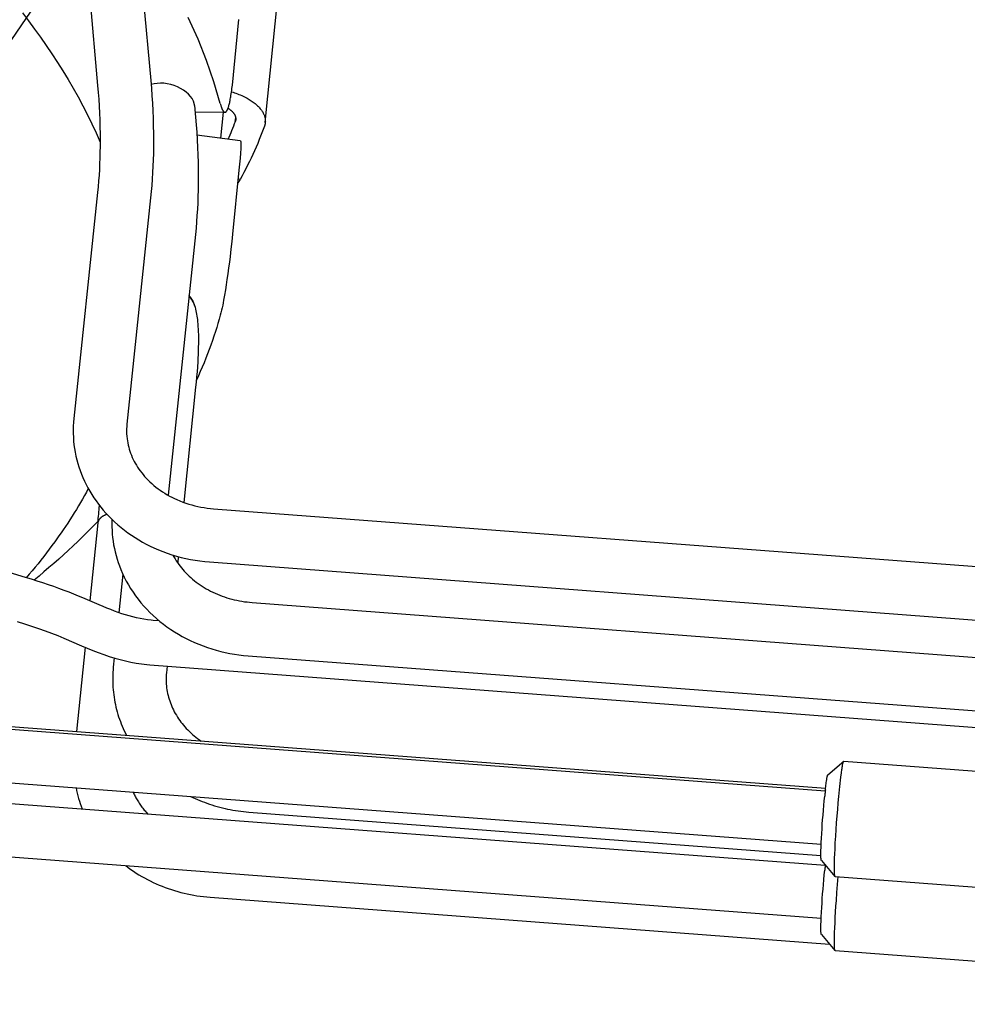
# Model space of a CAD drawing. Extents: x 0 to 1189, y 0 to 841.
# Tile 39 of 84: x 321 to 344, y 115 to 138. Entities that reach past the tile are written whole.
import ezdxf

# ---------------------------------------------------------------- set-up
doc = ezdxf.new("R2010")
doc.units = 0
doc.header["$LTSCALE"] = 65.395
doc.layers.get('0').update_dxf_attribs({"linetype": 'CONTINUOUS'})
doc.layers.add('mg_3b_BL7', color=7, linetype='CONTINUOUS')
doc.styles.get("Standard").update_dxf_attribs({"font": 'txt', "width": 0.8})
doc.dimstyles.get("Standard").update_dxf_attribs({"dimtxt": 3, "dimasz": 3, "dimexe": 2, "dimexo": 0, "dimtad": 1, "dimtxsty": 'STANDARD', "dimblk": '_ARROW_FILLED', "dimblk1": '_ARROW_FILLED', "dimblk2": '_ARROW_FILLED', "dimcen": 0.09, "dimazin": 3, "dimtol": 1, "dimtp": 0.01, "dimtm": 0.01, "dimtfac": 1, "dimtofl": 0, "dimtmove": 0, "dimatfit": 3, "dimtolj": 1})

# ---------------------------------------------------------------- blocks, each defined once
blk = doc.blocks.new('_ARROW_FILLED')
at = {"color": 0, "linetype": 'BYBLOCK'}
blk.add_solid([(0, 0), (-1, 0.1667), (-1, -0.1667)], dxfattribs=at)
blk = doc.blocks.new('MG_3B_BL7', base_point=(346.87, 129.966))
at = {"layer": 'mg_3b_BL7', "color": 2, "linetype": 'CONTINUOUS'}
for p, q in [((326.518, 135.993), (326.955, 140.317)), ((322.208, 139.574), (322.45, 136.894)), ((323.525, 139.402), (323.741, 137.011)), ((324.8, 136.411), (324.826, 136.122)), ((324.814, 136.256), (325.54, 136.243)), ((325.443, 135.611), (325.507, 136.247)), ((325.791, 136.022), (325.8, 136.11)), ((325.911, 135.549), (324.859, 135.689)), ((325.88, 134.835), (325.723, 133.282)), ((325.908, 134.612), (325.858, 134.622)), ((322.448, 134.298), (321.871, 128.809)), ((323.736, 134.163), (323.16, 128.674)), ((324.822, 133.274), (324.158, 126.949)), ((324.788, 131.597), (324.803, 131.549)), ((324.828, 129.571), (324.542, 126.773)), ((325.261, 126.619), (355.347, 124.34)), ((322.455, 126.276), (322.261, 124.38)), ((322.462, 126.321), (322.437, 126.295)), ((324.408, 125.458), (324.392, 125.305)), ((325.163, 125.327), (355.244, 123.048)), ((320.697, 124.951), (320.092, 125.135)), ((323.061, 125.032), (322.966, 124.096)), ((320.842, 124.907), (320.697, 124.951)), ((320.983, 124.862), (320.842, 124.907)), ((321.12, 124.818), (320.983, 124.862)), ((321.254, 124.774), (321.12, 124.818)), ((321.385, 124.729), (321.254, 124.774)), ((321.512, 124.684), (321.385, 124.729)), ((321.636, 124.638), (321.512, 124.684)), ((321.755, 124.592), (321.636, 124.638)), ((321.871, 124.546), (321.755, 124.592)), ((321.983, 124.5), (321.871, 124.546)), ((322.09, 124.454), (321.983, 124.5)), ((322.489, 124.283), (322.09, 124.454)), ((326.201, 124.342), (356.287, 122.063)), ((322.583, 124.243), (322.489, 124.283)), ((322.676, 124.205), (322.583, 124.243)), ((322.767, 124.169), (322.676, 124.205)), ((322.858, 124.135), (322.767, 124.169)), ((322.948, 124.102), (322.858, 124.135)), ((323.038, 124.071), (322.948, 124.102)), ((323.128, 124.042), (323.038, 124.071)), ((320.494, 123.884), (320.673, 123.828)), ((320.673, 123.828), (320.846, 123.771)), ((323.217, 124.016), (323.128, 124.042)), ((323.306, 123.992), (323.217, 124.016)), ((323.395, 123.97), (323.306, 123.992)), ((323.484, 123.951), (323.395, 123.97)), ((323.573, 123.936), (323.484, 123.951)), ((323.661, 123.923), (323.573, 123.936)), ((323.747, 123.913), (323.661, 123.923)), ((323.799, 123.909), (323.747, 123.913)), ((323.945, 123.898), (323.799, 123.909)), ((320.846, 123.771), (321.013, 123.715)), ((321.013, 123.715), (321.175, 123.657)), ((321.175, 123.657), (321.33, 123.599)), ((321.33, 123.599), (321.48, 123.539)), ((321.48, 123.539), (321.628, 123.477)), ((321.628, 123.477), (322.056, 123.293)), ((322.146, 123.256), (321.937, 121.209)), ((322.056, 123.293), (322.194, 123.235)), ((322.194, 123.235), (322.331, 123.18)), ((322.331, 123.18), (322.466, 123.128)), ((322.466, 123.128), (322.599, 123.08)), ((322.599, 123.08), (322.732, 123.035)), ((322.732, 123.035), (322.864, 122.994)), ((322.853, 122.997), (322.83, 122.771)), ((322.864, 122.994), (322.995, 122.957)), ((322.995, 122.957), (323.126, 122.924)), ((323.126, 122.924), (323.256, 122.896)), ((323.256, 122.896), (323.385, 122.872)), ((323.385, 122.872), (323.513, 122.853)), ((323.513, 122.853), (323.64, 122.838)), ((326.103, 123.05), (356.184, 120.771)), ((300.537, 122.767), (340.107, 119.769)), ((300.796, 122.811), (340.114, 119.832)), ((323.64, 122.838), (323.717, 122.832)), ((323.717, 122.832), (356.173, 120.373)), ((324.136, 122.8), (324.119, 122.639)), ((300.52, 121.469), (340.009, 118.477)), ((300.637, 120.96), (340.108, 117.969)), ((340.17, 120.161), (340.556, 120.492)), ((340.556, 120.492), (340.558, 120.493)), ((340.558, 120.493), (357.773, 119.189)), ((340.534, 120.424), (340.535, 120.431)), ((300.507, 119.67), (340.009, 116.677)), ((326.123, 119.256), (340.003, 118.204)), ((340.013, 118.081), (340.344, 117.695)), ((340.346, 117.693), (357.56, 116.389)), ((325.178, 117.189), (340.211, 116.05)), ((340.013, 116.281), (340.344, 115.895)), ((340.346, 115.893), (357.56, 114.589))]:
    blk.add_line(p, q, dxfattribs=at)
for points in [[(325.427, 136.452), (325.273, 136.981), (325.093, 137.503), (324.889, 138.016), (324.65, 138.546)], [(320.623, 138.654), (320.772, 138.46), (320.918, 138.263), (321.062, 138.064), (321.203, 137.863), (321.34, 137.66), (321.474, 137.455), (321.605, 137.248), (321.732, 137.039), (321.855, 136.828), (321.975, 136.615), (322.09, 136.4), (322.202, 136.182), (322.309, 135.963), (322.412, 135.742), (322.51, 135.52)], [(325.54, 136.243), (325.544, 136.244), (325.548, 136.244), (325.551, 136.245), (325.555, 136.247), (325.559, 136.249), (325.562, 136.251), (325.565, 136.254), (325.568, 136.256), (325.571, 136.26), (325.574, 136.263), (325.577, 136.266), (325.58, 136.27), (325.583, 136.274), (325.585, 136.278), (325.588, 136.282), (325.59, 136.285), (325.592, 136.289), (325.597, 136.298), (325.601, 136.306), (325.605, 136.315), (325.608, 136.323), (325.611, 136.331), (325.614, 136.339), (325.617, 136.347), (325.623, 136.363), (325.628, 136.379), (325.633, 136.395), (325.637, 136.412), (325.642, 136.428), (325.648, 136.453), (325.654, 136.479), (325.659, 136.504), (325.664, 136.53), (325.67, 136.56), (325.676, 136.59), (325.681, 136.621), (325.686, 136.651), (325.692, 136.693), (325.698, 136.735), (325.704, 136.777), (325.709, 136.819), (325.714, 136.861), (325.719, 136.903), (325.88, 138.498)], [(323.741, 137.011), (323.756, 136.828), (323.769, 136.645), (323.781, 136.463), (323.79, 136.28), (323.797, 136.097), (323.801, 135.914), (323.804, 135.73), (323.805, 135.547), (323.804, 135.393), (323.802, 135.239), (323.798, 135.085), (323.792, 134.931), (323.785, 134.777), (323.776, 134.623), (323.764, 134.469), (323.751, 134.316), (323.736, 134.163)], [(322.45, 136.894), (322.464, 136.727), (322.476, 136.559), (322.486, 136.392), (322.495, 136.224), (322.501, 136.056), (322.506, 135.888), (322.508, 135.72), (322.509, 135.553), (322.508, 135.413), (322.506, 135.273), (322.503, 135.134), (322.498, 134.994), (322.491, 134.854), (322.483, 134.715), (322.473, 134.576), (322.461, 134.437), (322.448, 134.298)], [(325.699, 136.742), (325.735, 136.73), (325.771, 136.718), (325.807, 136.705), (325.842, 136.692), (325.877, 136.678), (325.912, 136.663), (325.947, 136.648), (325.981, 136.632), (326.015, 136.615), (326.049, 136.598), (326.075, 136.584), (326.101, 136.569), (326.126, 136.554), (326.152, 136.539), (326.176, 136.523), (326.201, 136.506), (326.225, 136.489), (326.248, 136.471), (326.272, 136.453), (326.294, 136.434), (326.316, 136.414), (326.333, 136.398), (326.35, 136.382), (326.366, 136.365), (326.381, 136.348), (326.396, 136.33), (326.411, 136.312), (326.423, 136.296), (326.435, 136.279), (326.447, 136.261), (326.458, 136.243), (326.468, 136.225), (326.477, 136.207), (326.484, 136.192), (326.49, 136.177), (326.496, 136.162), (326.501, 136.146), (326.506, 136.131), (326.51, 136.115), (326.513, 136.099), (326.515, 136.084), (326.517, 136.069), (326.519, 136.054), (326.519, 136.039), (326.52, 136.024), (326.519, 136.008), (326.518, 135.993)], [(324.8, 136.411), (324.8, 136.414), (324.8, 136.417), (324.799, 136.419), (324.799, 136.422), (324.799, 136.425), (324.798, 136.428), (324.798, 136.431), (324.797, 136.434), (324.797, 136.436), (324.796, 136.439), (324.795, 136.442), (324.795, 136.445), (324.794, 136.448), (324.793, 136.451), (324.793, 136.454), (324.792, 136.457)], [(325.427, 136.452), (325.43, 136.44), (325.433, 136.429), (325.437, 136.418), (325.44, 136.407), (325.443, 136.396), (325.447, 136.385), (325.451, 136.374), (325.454, 136.363), (325.458, 136.354), (325.461, 136.346), (325.464, 136.338), (325.467, 136.329), (325.471, 136.321), (325.475, 136.313), (325.479, 136.305), (325.483, 136.297), (325.484, 136.294), (325.486, 136.291), (325.488, 136.287), (325.49, 136.284), (325.492, 136.281), (325.494, 136.278), (325.496, 136.275), (325.498, 136.271), (325.501, 136.268), (325.503, 136.266), (325.506, 136.263), (325.508, 136.26), (325.511, 136.257), (325.513, 136.256), (325.515, 136.254), (325.516, 136.253), (325.518, 136.251), (325.52, 136.25), (325.522, 136.249), (325.524, 136.248), (325.526, 136.247), (325.529, 136.246), (325.531, 136.245), (325.533, 136.244), (325.535, 136.244), (325.537, 136.244), (325.54, 136.243)], [(325.615, 136.34), (325.624, 136.335), (325.632, 136.329), (325.641, 136.323), (325.65, 136.317), (325.658, 136.311), (325.667, 136.304), (325.675, 136.298), (325.683, 136.291), (325.691, 136.284), (325.699, 136.277), (325.706, 136.271), (325.712, 136.266), (325.717, 136.26), (325.723, 136.254), (325.729, 136.248), (325.735, 136.241), (325.74, 136.235), (325.745, 136.229), (325.75, 136.222), (325.755, 136.215), (325.76, 136.208), (325.764, 136.202), (325.768, 136.196), (325.772, 136.19), (325.775, 136.184), (325.779, 136.177), (325.782, 136.171), (325.785, 136.164), (325.788, 136.157), (325.79, 136.151), (325.792, 136.144), (325.795, 136.137), (325.796, 136.131), (325.798, 136.124), (325.799, 136.118), (325.8, 136.111), (325.801, 136.105), (325.802, 136.098), (325.802, 136.092), (325.802, 136.085), (325.802, 136.079), (325.802, 136.072), (325.801, 136.065)], [(324.826, 136.122), (324.842, 135.94), (324.855, 135.757), (324.866, 135.574), (324.875, 135.391), (324.882, 135.208), (324.887, 135.025), (324.89, 134.842), (324.891, 134.659), (324.89, 134.505), (324.887, 134.351), (324.883, 134.196), (324.878, 134.042), (324.87, 133.889), (324.861, 133.735), (324.85, 133.581), (324.837, 133.428), (324.822, 133.274)], [(325.801, 136.065), (325.801, 136.063), (325.801, 136.061), (325.801, 136.058), (325.8, 136.056), (325.8, 136.053), (325.799, 136.051), (325.799, 136.048), (325.798, 136.046), (325.798, 136.043), (325.797, 136.041), (325.797, 136.039), (325.796, 136.036), (325.795, 136.034), (325.795, 136.031), (325.794, 136.029), (325.793, 136.027), (325.792, 136.024), (325.791, 136.022)], [(326.498, 135.906), (326.468, 135.824), (326.437, 135.742), (326.405, 135.66), (326.372, 135.578), (326.335, 135.488), (326.296, 135.399), (326.257, 135.309), (326.217, 135.221), (326.175, 135.132), (326.133, 135.044), (326.09, 134.957), (326.046, 134.87), (326.001, 134.783), (325.955, 134.697), (325.908, 134.612)], [(326.518, 135.993), (326.517, 135.988), (326.517, 135.983), (326.516, 135.978), (326.515, 135.973), (326.514, 135.968), (326.514, 135.964), (326.513, 135.959), (326.512, 135.954), (326.511, 135.949), (326.509, 135.944), (326.508, 135.939), (326.507, 135.934), (326.506, 135.93), (326.504, 135.925), (326.503, 135.92), (326.501, 135.915), (326.5, 135.911), (326.498, 135.906)], [(325.911, 135.549), (325.913, 135.548), (325.914, 135.547), (325.916, 135.546), (325.917, 135.545), (325.917, 135.543), (325.918, 135.541), (325.919, 135.539), (325.919, 135.537), (325.92, 135.535), (325.921, 135.53), (325.922, 135.526), (325.923, 135.521), (325.923, 135.516), (325.924, 135.511), (325.924, 135.505), (325.925, 135.499), (325.925, 135.487), (325.925, 135.476), (325.926, 135.464), (325.926, 135.451), (325.926, 135.439), (325.925, 135.419), (325.925, 135.398), (325.924, 135.378), (325.923, 135.357), (325.921, 135.323), (325.919, 135.289), (325.917, 135.254), (325.914, 135.213), (325.911, 135.172), (325.907, 135.131), (325.901, 135.057), (325.894, 134.983), (325.887, 134.909), (325.88, 134.835)], [(325.908, 134.612), (325.904, 134.605), (325.9, 134.599), (325.897, 134.592), (325.893, 134.585), (325.89, 134.58), (325.886, 134.575), (325.883, 134.569), (325.88, 134.564), (325.876, 134.559), (325.873, 134.554), (325.87, 134.549), (325.866, 134.544), (325.862, 134.538), (325.859, 134.533), (325.855, 134.528), (325.852, 134.523), (325.848, 134.519)], [(325.723, 133.282), (325.704, 133.103), (325.684, 132.923), (325.663, 132.744), (325.646, 132.603), (325.628, 132.463), (325.609, 132.322), (325.589, 132.181), (325.57, 132.056), (325.55, 131.931), (325.53, 131.806), (325.508, 131.682), (325.496, 131.62), (325.484, 131.559), (325.471, 131.498), (325.458, 131.438), (325.443, 131.377), (325.427, 131.317)], [(324.788, 131.597), (324.786, 131.604), (324.783, 131.611), (324.781, 131.618), (324.778, 131.625), (324.775, 131.632), (324.772, 131.639), (324.769, 131.646), (324.765, 131.655), (324.761, 131.663), (324.757, 131.671), (324.753, 131.679), (324.749, 131.687), (324.744, 131.694), (324.739, 131.702), (324.734, 131.71), (324.729, 131.717), (324.724, 131.725), (324.719, 131.732), (324.714, 131.739), (324.708, 131.747), (324.703, 131.754), (324.697, 131.761), (324.691, 131.768), (324.685, 131.774), (324.679, 131.781), (324.673, 131.788), (324.667, 131.794)], [(324.803, 131.549), (324.815, 131.508), (324.826, 131.466), (324.836, 131.424), (324.844, 131.381), (324.852, 131.339), (324.859, 131.296), (324.865, 131.253), (324.87, 131.21), (324.875, 131.167), (324.881, 131.103), (324.885, 131.039), (324.889, 130.976), (324.892, 130.912), (324.894, 130.848), (324.895, 130.784), (324.895, 130.721), (324.895, 130.632), (324.893, 130.543), (324.891, 130.454), (324.888, 130.365), (324.884, 130.276), (324.879, 130.187), (324.871, 130.063), (324.862, 129.94), (324.852, 129.817), (324.84, 129.694), (324.828, 129.571)], [(325.427, 131.317), (325.399, 131.217), (325.37, 131.117), (325.339, 131.018), (325.308, 130.919), (325.272, 130.81), (325.235, 130.701), (325.197, 130.592), (325.157, 130.484), (325.116, 130.377), (325.074, 130.27), (325.031, 130.163), (324.987, 130.057), (324.941, 129.952), (324.894, 129.847), (324.847, 129.742)], [(321.871, 128.809), (321.863, 128.718), (321.858, 128.627), (321.856, 128.536), (321.857, 128.444), (321.86, 128.353), (321.867, 128.262), (321.876, 128.171), (321.889, 128.08), (321.904, 127.989), (321.923, 127.899), (321.944, 127.81), (321.968, 127.721), (321.995, 127.634), (322.024, 127.547), (322.057, 127.46), (322.092, 127.374), (322.13, 127.289), (322.171, 127.206), (322.214, 127.124), (322.259, 127.043), (322.307, 126.964), (322.359, 126.884), (322.412, 126.807), (322.468, 126.731), (322.526, 126.657), (322.586, 126.584), (322.648, 126.513), (322.713, 126.444), (322.786, 126.371), (322.861, 126.299), (322.939, 126.23), (323.019, 126.163), (323.101, 126.098), (323.184, 126.036), (323.27, 125.976), (323.357, 125.918), (323.446, 125.864), (323.536, 125.811), (323.628, 125.761), (323.722, 125.714), (323.816, 125.67), (323.923, 125.623), (324.032, 125.58), (324.141, 125.539), (324.252, 125.503), (324.363, 125.469), (324.476, 125.439), (324.589, 125.412), (324.703, 125.389), (324.818, 125.368), (324.933, 125.351), (325.048, 125.338), (325.163, 125.327)], [(323.16, 128.674), (323.155, 128.615), (323.152, 128.555), (323.152, 128.496), (323.154, 128.436), (323.158, 128.377), (323.164, 128.318), (323.171, 128.266), (323.181, 128.215), (323.191, 128.165), (323.204, 128.114), (323.218, 128.064), (323.234, 128.015), (323.251, 127.966), (323.27, 127.916), (323.291, 127.866), (323.314, 127.817), (323.338, 127.769), (323.364, 127.722), (323.391, 127.675), (323.42, 127.63), (323.451, 127.582), (323.484, 127.536), (323.519, 127.491), (323.554, 127.447), (323.591, 127.403), (323.629, 127.361), (323.669, 127.32), (323.716, 127.274), (323.764, 127.23), (323.814, 127.187), (323.865, 127.145), (323.917, 127.105), (323.971, 127.066), (324.025, 127.029), (324.081, 126.994), (324.138, 126.96), (324.196, 126.928), (324.254, 126.897), (324.314, 126.868), (324.374, 126.84), (324.444, 126.81), (324.516, 126.782), (324.588, 126.756), (324.661, 126.733), (324.735, 126.711), (324.809, 126.692), (324.883, 126.674), (324.958, 126.659), (325.034, 126.646), (325.109, 126.635), (325.185, 126.626), (325.261, 126.619)], [(322.223, 127.108), (322.177, 127.023), (322.131, 126.939), (322.083, 126.855), (322.034, 126.77), (321.984, 126.686), (321.934, 126.602), (321.882, 126.518), (321.83, 126.435), (321.777, 126.352), (321.724, 126.27), (321.67, 126.188), (321.615, 126.107)], [(322.677, 126.483), (322.667, 126.48), (322.658, 126.476), (322.649, 126.473), (322.64, 126.469), (322.631, 126.465), (322.622, 126.461), (322.614, 126.457), (322.605, 126.453), (322.596, 126.448), (322.588, 126.443), (322.581, 126.439), (322.574, 126.436), (322.568, 126.431), (322.562, 126.427), (322.555, 126.423), (322.549, 126.419), (322.543, 126.414), (322.537, 126.409), (322.531, 126.404), (322.525, 126.399), (322.519, 126.394), (322.515, 126.39), (322.51, 126.385), (322.506, 126.38), (322.501, 126.375), (322.497, 126.37), (322.493, 126.365), (322.489, 126.36), (322.485, 126.354), (322.481, 126.349), (322.478, 126.343), (322.475, 126.338), (322.472, 126.332), (322.469, 126.327), (322.467, 126.321), (322.465, 126.316), (322.463, 126.31), (322.461, 126.305), (322.459, 126.299), (322.458, 126.293), (322.457, 126.287), (322.456, 126.282), (322.455, 126.276)], [(322.437, 126.295), (322.349, 126.204), (322.26, 126.113), (322.17, 126.023), (322.08, 125.934), (321.967, 125.825), (321.853, 125.716), (321.738, 125.609), (321.622, 125.503), (321.505, 125.397), (321.387, 125.293), (321.268, 125.19), (321.148, 125.088), (321.028, 124.986), (320.906, 124.886)], [(322.798, 126.358), (322.795, 126.27), (322.796, 126.182), (322.799, 126.094), (322.805, 126.005), (322.813, 125.917), (322.824, 125.83), (322.838, 125.743), (322.855, 125.655), (322.875, 125.569), (322.897, 125.483), (322.921, 125.397), (322.949, 125.313), (322.979, 125.229), (323.011, 125.146), (323.052, 125.05), (323.097, 124.955), (323.145, 124.862), (323.196, 124.771), (323.251, 124.681), (323.308, 124.593), (323.369, 124.506), (323.433, 124.421), (323.5, 124.338), (323.569, 124.257), (323.641, 124.179), (323.716, 124.103), (323.795, 124.027), (323.876, 123.954), (323.96, 123.884), (324.045, 123.817), (324.133, 123.752), (324.223, 123.689), (324.315, 123.63), (324.409, 123.573), (324.504, 123.519), (324.601, 123.467), (324.699, 123.419), (324.799, 123.373), (324.903, 123.329), (325.008, 123.289), (325.114, 123.251), (325.221, 123.216), (325.329, 123.185), (325.438, 123.156), (325.548, 123.131), (325.658, 123.108), (325.769, 123.089), (325.88, 123.073), (325.991, 123.06), (326.103, 123.05)], [(321.615, 126.107), (321.564, 126.033), (321.512, 125.959), (321.46, 125.885), (321.408, 125.812), (321.342, 125.723), (321.276, 125.634), (321.209, 125.546), (321.141, 125.458), (321.072, 125.371), (321.003, 125.285), (320.933, 125.199), (320.862, 125.113), (320.791, 125.029), (320.718, 124.945)], [(324.277, 125.495), (324.302, 125.448), (324.329, 125.402), (324.357, 125.357), (324.386, 125.312), (324.417, 125.269), (324.449, 125.226), (324.482, 125.184), (324.516, 125.143), (324.551, 125.103), (324.588, 125.064), (324.628, 125.024), (324.669, 124.984), (324.711, 124.946), (324.755, 124.908), (324.799, 124.872), (324.844, 124.837), (324.89, 124.803), (324.937, 124.771), (324.985, 124.739), (325.033, 124.709), (325.086, 124.678), (325.139, 124.648), (325.192, 124.62), (325.247, 124.593), (325.302, 124.568), (325.357, 124.544), (325.413, 124.521), (325.47, 124.499), (325.527, 124.479), (325.585, 124.46), (325.645, 124.442), (325.706, 124.425), (325.767, 124.41), (325.828, 124.396), (325.89, 124.384), (325.952, 124.372), (326.014, 124.363), (326.076, 124.355), (326.138, 124.348), (326.201, 124.342)], [(322.83, 122.771), (322.825, 122.71), (322.82, 122.65), (322.817, 122.589), (322.816, 122.528), (322.815, 122.468), (322.816, 122.407), (322.818, 122.346), (322.821, 122.285), (322.826, 122.225), (322.832, 122.164), (322.839, 122.104), (322.848, 122.043), (322.857, 121.983), (322.868, 121.923), (322.88, 121.863), (322.894, 121.804), (322.909, 121.744), (322.925, 121.685), (322.942, 121.626), (322.96, 121.568), (322.98, 121.51), (323.001, 121.452), (323.023, 121.395), (323.046, 121.338), (323.07, 121.282), (323.095, 121.226), (323.122, 121.171), (323.149, 121.117)], [(324.119, 122.639), (324.115, 122.593), (324.113, 122.547), (324.111, 122.501), (324.111, 122.455), (324.113, 122.409), (324.115, 122.363), (324.119, 122.317), (324.124, 122.272), (324.131, 122.226), (324.138, 122.181), (324.148, 122.134), (324.158, 122.088), (324.17, 122.043), (324.184, 121.998), (324.198, 121.953), (324.214, 121.908), (324.231, 121.864), (324.249, 121.821), (324.268, 121.778), (324.289, 121.735), (324.311, 121.691), (324.335, 121.648), (324.36, 121.605), (324.387, 121.563), (324.414, 121.522), (324.443, 121.481), (324.472, 121.441), (324.503, 121.402), (324.534, 121.364), (324.567, 121.326), (324.602, 121.287), (324.639, 121.249), (324.676, 121.212), (324.715, 121.176), (324.754, 121.141), (324.794, 121.106), (324.835, 121.073), (324.877, 121.041), (324.919, 121.01), (324.962, 120.979)], [(340.535, 120.431), (340.537, 120.437), (340.537, 120.441), (340.538, 120.444), (340.539, 120.448), (340.54, 120.451), (340.541, 120.454), (340.542, 120.458), (340.543, 120.461), (340.544, 120.464), (340.545, 120.468), (340.546, 120.471), (340.546, 120.473), (340.547, 120.475), (340.548, 120.477), (340.548, 120.479), (340.549, 120.481), (340.55, 120.483), (340.551, 120.485), (340.551, 120.486), (340.552, 120.486), (340.552, 120.487), (340.552, 120.488), (340.553, 120.488), (340.553, 120.489), (340.553, 120.49), (340.554, 120.49), (340.554, 120.491), (340.555, 120.492), (340.556, 120.492)], [(340.486, 120.104), (340.499, 120.208), (340.503, 120.235), (340.507, 120.262), (340.51, 120.289), (340.514, 120.316), (340.519, 120.343), (340.523, 120.37), (340.528, 120.397), (340.534, 120.424)], [(340.11, 119.796), (340.114, 119.833), (340.119, 119.87), (340.123, 119.907), (340.128, 119.944), (340.132, 119.974), (340.136, 120.005), (340.139, 120.022), (340.142, 120.04), (340.145, 120.057), (340.147, 120.071), (340.149, 120.085), (340.152, 120.099), (340.154, 120.107), (340.155, 120.114), (340.157, 120.122), (340.159, 120.13), (340.16, 120.135), (340.162, 120.14), (340.163, 120.146), (340.165, 120.151), (340.166, 120.152), (340.166, 120.154), (340.167, 120.155), (340.168, 120.157), (340.168, 120.158), (340.169, 120.159), (340.17, 120.161)], [(340.452, 119.795), (340.46, 119.873), (340.469, 119.95), (340.477, 120.027), (340.486, 120.104)], [(340.337, 117.718), (340.334, 117.743), (340.332, 117.768), (340.331, 117.794), (340.33, 117.819), (340.33, 117.906), (340.331, 117.992), (340.333, 118.07), (340.335, 118.149), (340.339, 118.227), (340.345, 118.37), (340.352, 118.512), (340.362, 118.67), (340.372, 118.829), (340.384, 118.995), (340.396, 119.161), (340.409, 119.32), (340.422, 119.478), (340.437, 119.637), (340.452, 119.795)], [(323.309, 119.742), (323.32, 119.718), (323.331, 119.695), (323.342, 119.672), (323.354, 119.649), (323.366, 119.626), (323.378, 119.603), (323.393, 119.577), (323.408, 119.551), (323.424, 119.525), (323.44, 119.5), (323.456, 119.474), (323.473, 119.449), (323.49, 119.425), (323.508, 119.4), (323.526, 119.376), (323.545, 119.352), (323.563, 119.328), (323.582, 119.305), (323.602, 119.282), (323.622, 119.259), (323.642, 119.237), (323.662, 119.215)], [(324.703, 119.636), (324.758, 119.61), (324.814, 119.584), (324.87, 119.56), (324.926, 119.536), (324.983, 119.514), (325.04, 119.492), (325.101, 119.47), (325.163, 119.449), (325.225, 119.429), (325.288, 119.409), (325.351, 119.391), (325.414, 119.374), (325.478, 119.358), (325.541, 119.343), (325.605, 119.329), (325.67, 119.317), (325.734, 119.305), (325.798, 119.294), (325.863, 119.284), (325.928, 119.276), (325.993, 119.268), (326.058, 119.262), (326.123, 119.256)], [(340.011, 118.513), (340.016, 118.625), (340.022, 118.736), (340.029, 118.847), (340.036, 118.959), (340.044, 119.07), (340.053, 119.184), (340.062, 119.299), (340.072, 119.414), (340.082, 119.528), (340.094, 119.642)], [(340.013, 118.081), (340.012, 118.082), (340.011, 118.084), (340.01, 118.085), (340.01, 118.087), (340.009, 118.089), (340.009, 118.091), (340.009, 118.093), (340.008, 118.099), (340.007, 118.105), (340.006, 118.112), (340.006, 118.118), (340.005, 118.127), (340.004, 118.137), (340.004, 118.146), (340.004, 118.156), (340.003, 118.172), (340.003, 118.189), (340.003, 118.206), (340.003, 118.226), (340.003, 118.247), (340.003, 118.267), (340.004, 118.304), (340.004, 118.34), (340.006, 118.383), (340.007, 118.427), (340.009, 118.47), (340.011, 118.513)], [(323.131, 117.955), (323.193, 117.908), (323.257, 117.863), (323.321, 117.819), (323.387, 117.776), (323.453, 117.735), (323.521, 117.695), (323.589, 117.656), (323.658, 117.619), (323.728, 117.583), (323.799, 117.549), (323.87, 117.517), (323.943, 117.485), (324.015, 117.456), (324.089, 117.427), (324.164, 117.4), (324.24, 117.374), (324.316, 117.35), (324.393, 117.328), (324.47, 117.307), (324.548, 117.287), (324.626, 117.27), (324.704, 117.253), (324.782, 117.239), (324.861, 117.226), (324.94, 117.214), (325.019, 117.204), (325.099, 117.196), (325.178, 117.189)], [(340.011, 116.713), (340.016, 116.825), (340.022, 116.936), (340.029, 117.047), (340.036, 117.159), (340.044, 117.27), (340.053, 117.384), (340.062, 117.499), (340.072, 117.614), (340.082, 117.728), (340.094, 117.842)], [(340.337, 115.918), (340.334, 115.939), (340.332, 115.96), (340.331, 115.981), (340.331, 116.002), (340.33, 116.049), (340.33, 116.096), (340.33, 116.142), (340.331, 116.205), (340.333, 116.269), (340.335, 116.332), (340.339, 116.448), (340.345, 116.564), (340.352, 116.7), (340.36, 116.837), (340.368, 116.973), (340.378, 117.11), (340.392, 117.303), (340.407, 117.495), (340.423, 117.688)], [(340.344, 117.695), (340.343, 117.695), (340.343, 117.696), (340.343, 117.696), (340.343, 117.696), (340.342, 117.697), (340.342, 117.697), (340.342, 117.697), (340.342, 117.698), (340.342, 117.698), (340.341, 117.699), (340.341, 117.699), (340.341, 117.699), (340.341, 117.7), (340.341, 117.7), (340.341, 117.701), (340.34, 117.701), (340.34, 117.702), (340.34, 117.702), (340.34, 117.703), (340.34, 117.703), (340.34, 117.704), (340.339, 117.705), (340.339, 117.707), (340.339, 117.708), (340.338, 117.709), (340.338, 117.711), (340.338, 117.712), (340.338, 117.713), (340.337, 117.714), (340.337, 117.716), (340.337, 117.717), (340.337, 117.718)], [(340.346, 117.693), (340.346, 117.693), (340.346, 117.693), (340.346, 117.693), (340.346, 117.693), (340.346, 117.693), (340.346, 117.693), (340.346, 117.693), (340.346, 117.693), (340.346, 117.693), (340.345, 117.693), (340.345, 117.693), (340.345, 117.693), (340.345, 117.694), (340.345, 117.694), (340.345, 117.694), (340.345, 117.694), (340.345, 117.694), (340.345, 117.694), (340.345, 117.694), (340.345, 117.694), (340.345, 117.694), (340.345, 117.694), (340.345, 117.694), (340.345, 117.694), (340.344, 117.694), (340.344, 117.694), (340.344, 117.694), (340.344, 117.694), (340.344, 117.694), (340.344, 117.694), (340.344, 117.694), (340.344, 117.694), (340.344, 117.694), (340.344, 117.695), (340.344, 117.695), (340.344, 117.695), (340.344, 117.695), (340.344, 117.695)], [(340.013, 116.281), (340.012, 116.282), (340.011, 116.284), (340.01, 116.285), (340.01, 116.287), (340.009, 116.289), (340.009, 116.291), (340.009, 116.293), (340.008, 116.299), (340.007, 116.305), (340.006, 116.312), (340.006, 116.318), (340.005, 116.327), (340.004, 116.337), (340.004, 116.346), (340.004, 116.356), (340.003, 116.372), (340.003, 116.389), (340.003, 116.406), (340.003, 116.426), (340.003, 116.447), (340.003, 116.467), (340.004, 116.504), (340.004, 116.54), (340.006, 116.583), (340.007, 116.627), (340.009, 116.67), (340.011, 116.713)], [(340.344, 115.895), (340.343, 115.895), (340.343, 115.896), (340.343, 115.896), (340.343, 115.896), (340.342, 115.897), (340.342, 115.897), (340.342, 115.897), (340.342, 115.898), (340.342, 115.898), (340.341, 115.899), (340.341, 115.899), (340.341, 115.899), (340.341, 115.9), (340.341, 115.9), (340.341, 115.901), (340.34, 115.901), (340.34, 115.902), (340.34, 115.902), (340.34, 115.903), (340.34, 115.903), (340.34, 115.904), (340.339, 115.905), (340.339, 115.907), (340.339, 115.908), (340.338, 115.909), (340.338, 115.911), (340.338, 115.912), (340.338, 115.913), (340.337, 115.914), (340.337, 115.916), (340.337, 115.917), (340.337, 115.918)], [(340.346, 115.893), (340.346, 115.893), (340.346, 115.893), (340.346, 115.893), (340.346, 115.893), (340.346, 115.893), (340.346, 115.893), (340.346, 115.893), (340.346, 115.893), (340.346, 115.893), (340.345, 115.893), (340.345, 115.893), (340.345, 115.893), (340.345, 115.894), (340.345, 115.894), (340.345, 115.894), (340.345, 115.894), (340.345, 115.894), (340.345, 115.894), (340.345, 115.894), (340.345, 115.894), (340.345, 115.894), (340.345, 115.894), (340.345, 115.894), (340.345, 115.894), (340.344, 115.894), (340.344, 115.894), (340.344, 115.894), (340.344, 115.894), (340.344, 115.894), (340.344, 115.894), (340.344, 115.894), (340.344, 115.894), (340.344, 115.894), (340.344, 115.895), (340.344, 115.895), (340.344, 115.895), (340.344, 115.895), (340.344, 115.895)]]:
    blk.add_lwpolyline(points, dxfattribs=at)
for centre, radius, start, end in [((317.949, 138.85), 8.337, 336.9585, 340.1668), ((324.234, 131.372), 0.596, 17.2954, 43.6012), ((309.115, 127.655), 13.411, 354.0962, 355.9198), ((324.84, 120.422), 2.971, 191.1638, 201.4568), ((354.259, 118.212), 14.237, 173.8113, 174.2352), ((351.498, 118.51), 11.46, 173.5543, 173.801), ((354.259, 116.412), 14.237, 173.8113, 174.2352), ((351.932, 116.662), 11.897, 173.6841, 173.7987)]:
    blk.add_arc(centre, radius, start, end, dxfattribs=at)
blk.add_ellipse((324.142, 136.493), major_axis=(0.648, -0.194), ratio=0.637223, start_param=6.642627, end_param=8.681366, dxfattribs=at)
at = {"layer": 'mg_3b_BL7', "color": 7, "linetype": 'CONTINUOUS'}
blk.add_leader([(316.287, 132.06), (342.17, 169.824), (343.47, 169.824)], dimstyle='STANDARD', override={"dimtad": 0}, dxfattribs=at)

msp = doc.modelspace()

# ---------------------------------------------------------------- block references
at = {"layer": 'mg_3b_BL7'}
msp.add_blockref('MG_3B_BL7', (346.87, 129.966), dxfattribs=at)

doc.saveas('drawing.dxf')
